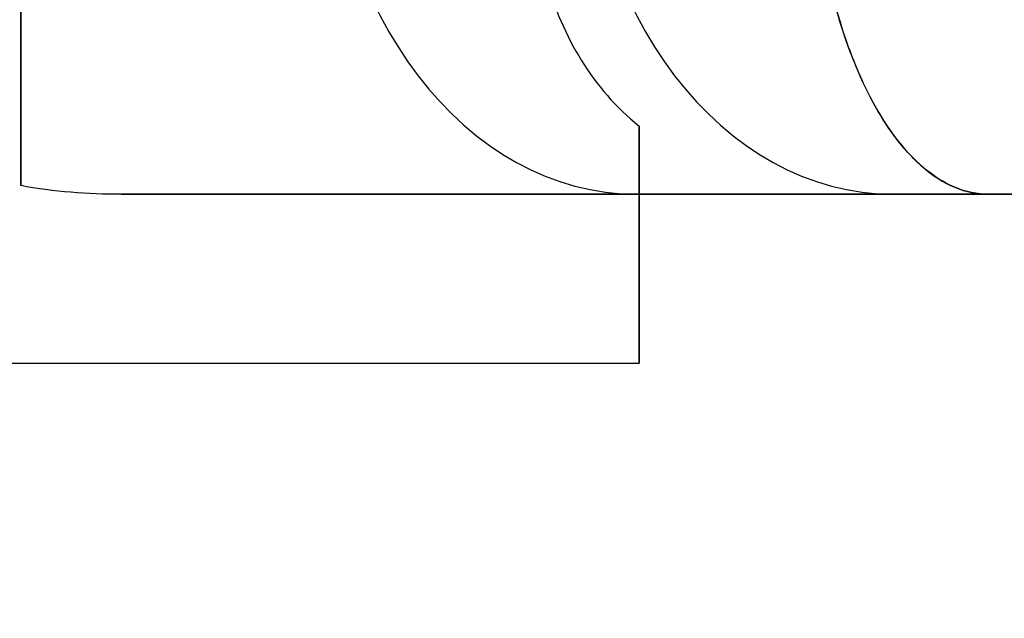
# Model space of a CAD drawing. Header units: millimetres. Extents: x -809 to 684, y -15 to 16.
# Tile 195 of 256: x 611.27 to 615.65, y -2.77 to -0.11. Entities that reach past the tile are written whole.
import ezdxf

# ---------------------------------------------------------------- set-up
doc = ezdxf.new("R2010")
doc.units = ezdxf.units.MM
doc.layers.add('METAL NEGRO', color=7, linetype='Continuous')

msp = doc.modelspace()

# ---------------------------------------------------------------- linework, layer by layer
at = {"layer": 'METAL NEGRO'}
for p, q in [((611.272, -0.5232, 17.7092), (611.272, 3.2483, 17.7092)), ((611.7206, -0.8874, 16.5548), (615.5775, -0.8874, 21.1513)), ((611.7337, -0.8874, 16.5705), (616.5497, -0.8874, 16.5705)), ((614.022, -0.8874, 14.4214), (614.022, -1.6337, 14.4214)), ((614.6671, -0.8874, 13.0746), (614.6671, -0.8874, 20.0664)), ((614.022, -1.1108, 12.8727), (614.022, -1.1108, 16.2683))]:
    msp.add_line(p, q, dxfattribs=at)
at = {"layer": 'METAL NEGRO', "extrusion": (-1, 0, 0)}
for centre, start, end in [((-1.3626, 14.5705, -611.272), 42.5155, 137.4845), ((-1.3626, 14.5705, -614.022), 310.4593, 0), ((-1.3626, 14.5705, -614.022), 360, 41.4096)]:
    msp.add_arc(centre, 3, start, end, dxfattribs=at)
at = {"layer": 'METAL NEGRO', "extrusion": (0.642788, -5.68434e-14, 0.766044)}
msp.add_arc((0.9126, -457.9639, 409.4565), 1.8, 90, 180, dxfattribs=at)
at = {"layer": 'METAL NEGRO', "extrusion": (-0.642788, 5.68434e-14, 0.766044)}
msp.add_arc((-0.9126, 479.2665, -385.8445), 1.8, 270, 0, dxfattribs=at)
at = {"layer": 'METAL NEGRO', "extrusion": (0, -1, 0)}
msp.add_arc((605.272, 16.5705, 0.8874), 11.2777, 336.03481, 23.96519, dxfattribs=at)
at = {"layer": 'METAL NEGRO'}
for points, weights, degree in [([(611.272, 0.9126, 18.8205), (611.272, 0.0243, 18.8205), (611.272, -0.6655, 17.95), (611.272, -0.8487, 16.5979)], [1, 0.851082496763, 0.851082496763, 1], 3), ([(614.022, -0.8874, 13.8435), (614.022, -0.8874, 13.2856), (614.022, -0.7834, 12.7518), (614.022, -0.5842, 12.2879)], [1, 0.971301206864, 0.971301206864, 1], 3), ([(616.5497, -0.8874, 16.5705), (614.7043, -10.1374, 16.5705), (605.272, -10.1374, 16.5705)], [0.931934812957, 0.746414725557, 1], 2)]:
    msp.add_rational_spline(points, weights, degree=degree, dxfattribs=at)
for points, knots in [([(613.551, 0.9126, 11.6045), (613.5322, 0.7652, 11.6268), (613.5278, 0.6207, 11.6599), (613.5463, 0.3375, 11.7472), (613.5698, 0.1981, 11.802), (613.6452, -0.0603, 11.9255), (613.6977, -0.1827, 11.9957), (613.8352, -0.4036, 12.1419), (613.9186, -0.5007, 12.2167), (614.022, -0.5842, 12.2879)], [-1.791242, -1.791242, -1.791242, -1.791242, -1.343432, -1.343432, -0.895621, -0.895621, -0.447811, -0.447811, 0, 0, 0, 0]), ([(614.7885, 0.9126, 10.1297), (614.7852, 0.7863, 10.1337), (614.7883, 0.6603, 10.1509), (614.8064, 0.4189, 10.2089), (614.8212, 0.3024, 10.2496), (614.862, 0.078, 10.3539), (614.8879, -0.0282, 10.417), (614.9475, -0.2225, 10.5592), (614.9816, -0.3117, 10.6388), (615.096, -0.556, 10.903), (615.1834, -0.6782, 11.1014), (615.3756, -0.8461, 11.5354), (615.4752, -0.8874, 11.7596), (615.5775, -0.8874, 11.9897)], [0, 0, 0, 0, 0.375838, 0.375838, 0.751676, 0.751676, 1.127515, 1.127515, 1.503353, 1.503353, 2.255029, 2.255029, 3.006706, 3.006706, 3.006706, 3.006706]), ([(615.5775, -0.8874, 21.1513), (615.5264, -0.8874, 21.2662), (615.4759, -0.8769, 21.3798), (615.3762, -0.8351, 21.6044), (615.3266, -0.8034, 21.7163), (615.2314, -0.7201, 21.9312), (615.1857, -0.6686, 22.0347), (615.0984, -0.545, 22.2333), (615.0569, -0.4727, 22.3283), (614.9439, -0.231, 22.5893), (614.8818, -0.0314, 22.7365), (614.8211, 0.3031, 22.8916), (614.806, 0.4222, 22.9331), (614.7882, 0.6634, 22.9906), (614.7852, 0.7866, 23.0074), (614.7885, 0.9126, 23.0113)], [0, 0, 0, 0, 0.37557, 0.37557, 0.75114, 0.75114, 1.12671, 1.12671, 1.502279, 1.502279, 2.253419, 2.253419, 2.628989, 2.628989, 3.004559, 3.004559, 3.004559, 3.004559])]:
    msp.add_open_spline(points, degree=3, knots=knots, dxfattribs=at)
for points, degree in [([(611.7206, -0.8874, 16.5548), (611.5685, -0.8874, 16.5548), (611.4187, -0.8765, 16.5676), (611.272, -0.8487, 16.5979)], 3), ([(614.022, -0.8874, 16.5548), (611.7206, -0.8874, 16.5548)], 1), ([(611.7206, -0.8874, 16.5548), (615.5775, -0.8874, 21.1513)], 1), ([(614.022, -0.8874, 16.5548), (614.022, -0.8874, 13.8435)], 1), ([(615.5775, -0.8874, 11.9897), (614.022, -0.8874, 13.8435)], 1), ([(605.272, -1.6374, 14.5705), (614.022, -1.6374, 14.5705)], 1)]:
    msp.add_open_spline(points, degree=degree, dxfattribs=at)

doc.saveas('drawing.dxf')
